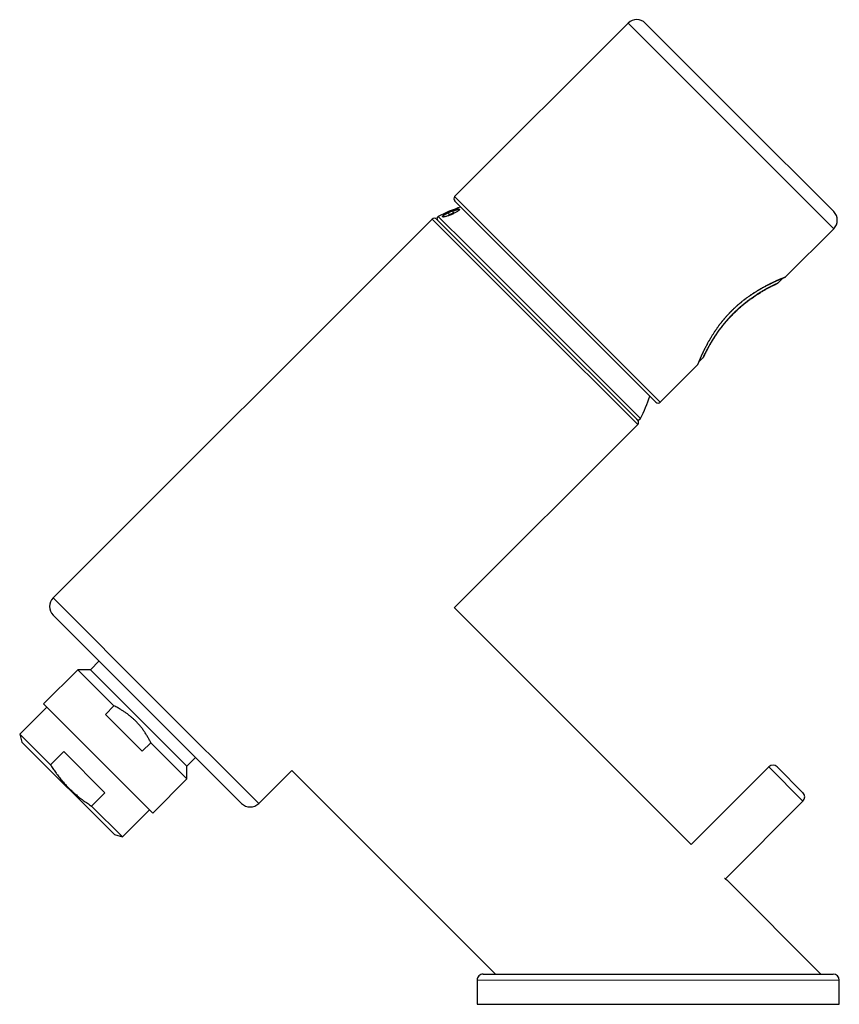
# Model space of a CAD drawing. Header units: millimetres. Extents: x 8 to 538, y 12 to 485.
# Tile 1 of 15: x 27 to 163, y 323 to 485. Entities that reach past the tile are written whole.
import ezdxf

# ---------------------------------------------------------------- set-up
doc = ezdxf.new("R2010")
doc.units = ezdxf.units.MM

msp = doc.modelspace()

# ---------------------------------------------------------------- linework, layer by layer
at = {"color": 7, "linetype": 'Continuous', "lineweight": 30}
for p, q in [((127.72, 484.79), (99.08, 456.15)), ((130.55, 484.79), (146.11, 469.23)), ((146.11, 469.23), (161.66, 453.68)), ((132.32, 422.21), (99.08, 455.44)), ((98.8, 453.8), (98.05, 453.49)), ((98.81, 453.75), (98.8, 453.8)), ((95.37, 452.44), (32.79, 389.86)), ((96.08, 452.44), (112.69, 435.82)), ((98.14, 453.14), (98.89, 453.45)), ((98.16, 453.1), (98.14, 453.14)), ((98.16, 453.1), (98.91, 453.4)), ((98.91, 453.4), (98.89, 453.45)), ((153.71, 442.89), (161.66, 450.85)), ((152.43, 441.88), (153.24, 442.69)), ((152.43, 441.88), (152.43, 441.88)), ((112.69, 435.82), (129.31, 419.2)), ((139.42, 428.87), (140.12, 429.57)), ((133.03, 422.21), (139.21, 428.4)), ((99.02, 388.21), (129.31, 418.5)), ((138.14, 349.14), (99.05, 388.23)), ((32.79, 387.03), (63.9, 355.92)), ((40.37, 379.45), (38.94, 378.01)), ((36.86, 378.01), (31.2, 372.36)), ((38.94, 378.01), (36.86, 378.01)), ((42.83, 372.04), (36.86, 378.01)), ((54.89, 362.07), (38.94, 378.01)), ((31.73, 371.83), (27.27, 367.37)), ((31.2, 372.36), (49.23, 354.33)), ((41.41, 370.63), (42.83, 372.04)), ((47.5, 364.54), (41.41, 370.63)), ((27.27, 367.37), (27.63, 366.03)), ((27.27, 367.37), (32.36, 362.27)), ((27.63, 366.03), (42.9, 350.76)), ((48.92, 365.95), (47.5, 364.54)), ((54.89, 359.98), (48.92, 365.95)), ((32.36, 362.27), (34.56, 364.47)), ((41.34, 357.69), (34.56, 364.47)), ((54.89, 362.07), (56.32, 363.5)), ((54.89, 359.98), (54.89, 362.07)), ((66.73, 355.92), (72.2, 361.38)), ((72.18, 361.36), (105.8, 327.74)), ((150.93, 361.94), (138.14, 349.14)), ((152.34, 361.94), (156.59, 357.69)), ((49.23, 354.33), (54.89, 359.98)), ((39.15, 355.49), (41.34, 357.69)), ((143.78, 343.47), (156.59, 356.28)), ((39.15, 355.49), (44.24, 350.4)), ((44.24, 350.4), (48.7, 354.86)), ((42.9, 350.76), (44.24, 350.4)), ((159.54, 327.74), (143.99, 343.29)), ((102.79, 326.74), (102.79, 322.74)), ((162.59, 322.74), (162.59, 326.74)), ((102.79, 322.74), (162.59, 322.74))]:
    msp.add_line(p, q, dxfattribs=at)
at = {"color": 8, "linetype": 'Continuous', "lineweight": 0}
for p, q in [((144.69, 467.82), (127.72, 484.79)), ((161.66, 450.85), (144.69, 467.82)), ((99.08, 456.15), (133.03, 422.21)), ((112.34, 435.47), (95.37, 452.44)), ((96.36, 452.89), (101.26, 448)), ((101.26, 448), (129.76, 419.49)), ((129.31, 418.5), (112.34, 435.47)), ((32.79, 389.86), (49.76, 372.89)), ((49.76, 372.89), (66.73, 355.92)), ((156.59, 356.28), (150.93, 361.94))]:
    msp.add_line(p, q, dxfattribs=at)
at = {"color": 7, "linetype": 'Continuous', "lineweight": 30}
for centre, radius, start, end in [((129.14, 483.38), 2, 45, 135), ((99.44, 455.8), 0.5, 135, 225), ((107.71, 430.83), 24.8, 107.8841, 117.2221), ((95.72, 452.08), 0.5, 45, 135), ((96.55, 452.53), 0.4, 117.2221, 225), ((160.25, 452.26), 2, 315, 45), ((152.08, 442.24), 0.5, 295.2732, 314.9974), ((139.77, 429.92), 0.5, 315, 334.7341), ((107.71, 430.83), 24.8, 332.7779, 342.1159), ((132.67, 422.56), 0.5, 225, 315), ((129.41, 419.67), 0.4, 225, 332.7779), ((128.96, 418.85), 0.5, 315, 45), ((34.21, 388.44), 2, 135, 225), ((151.64, 361.23), 1, 45, 135), ((155.88, 356.99), 1, 315, 45), ((65.32, 357.33), 2, 225, 315), ((103.79, 326.74), 1, 89.9894, 179.9931), ((161.59, 326.74), 1, 0, 89.9837)]:
    msp.add_arc(centre, radius, start, end, dxfattribs=at)
for points, knots in [([(98.54, 453.21), (98.44, 453.17), (98.26, 453.1), (97.99, 453), (97.74, 452.93), (97.52, 452.87), (97.33, 452.84), (97.19, 452.82), (97.1, 452.84), (97.07, 452.88), (97.08, 452.94), (97.15, 453.01), (97.27, 453.11), (97.44, 453.22), (97.64, 453.33), (97.87, 453.45), (98.13, 453.57), (98.41, 453.69), (98.69, 453.8), (98.96, 453.89), (99.21, 453.97), (99.43, 454.03), (99.62, 454.06), (99.76, 454.08), (99.85, 454.06), (99.88, 454.02), (99.87, 453.97), (99.8, 453.89), (99.68, 453.79), (99.51, 453.69), (99.31, 453.57), (99.07, 453.45), (98.81, 453.33), (98.63, 453.25), (98.54, 453.21)], [0, 0, 0, 0, 0.032221, 0.062696, 0.093091, 0.125086, 0.156522, 0.186885, 0.217599, 0.250041, 0.281137, 0.311547, 0.342456, 0.375087, 0.406827, 0.437466, 0.468145, 0.499998, 0.53182, 0.562507, 0.593147, 0.624834, 0.656663, 0.687319, 0.717998, 0.749904, 0.782258, 0.81306, 0.843541, 0.874877, 0.907334, 0.938135, 0.96858, 1, 1, 1, 1]), ([(98.8, 453.78), (98.86, 453.8), (99.01, 453.86), (99.23, 453.92), (99.45, 453.98), (99.63, 454.02), (99.77, 454.03), (99.86, 454.02), (99.88, 453.99), (99.89, 453.98)], [0, 0, 0, 0, 0.0972812, 0.2503704, 0.4029531, 0.5563222, 0.7089168, 0.8621041, 1, 1, 1, 1]), ([(98.89, 453.45), (98.87, 453.51), (98.83, 453.66), (98.81, 453.75), (98.8, 453.8)], [0, 0, 0, 0, 0.485484, 1, 1, 1, 1]), ([(97.1, 452.83), (97.1, 452.83), (97.08, 452.85), (97.11, 452.89), (97.17, 452.97), (97.29, 453.07), (97.46, 453.17), (97.66, 453.29), (97.86, 453.39), (98, 453.46), (98.05, 453.48)], [0, 0, 0, 0, 0.02937, 0.176911, 0.323801, 0.471049, 0.618327, 0.765116, 0.912607, 1, 1, 1, 1]), ([(98.05, 453.49), (98.06, 453.44), (98.09, 453.35), (98.13, 453.21), (98.14, 453.14)], [0, 0, 0, 0, 0.515302, 1, 1, 1, 1]), ([(98.91, 453.4), (98.9, 453.45), (98.87, 453.54), (98.84, 453.66), (98.82, 453.72), (98.81, 453.75)], [0, 0, 0, 0, 0.330037, 0.66346, 1, 1, 1, 1]), ([(139.25, 428.45), (139.25, 428.45), (139.25, 428.46), (139.26, 428.46), (139.26, 428.47), (139.26, 428.47), (139.26, 428.47), (139.26, 428.47), (139.26, 428.47), (139.26, 428.47), (139.26, 428.47), (139.26, 428.47), (139.26, 428.47), (139.26, 428.47), (139.26, 428.48), (139.27, 428.49), (139.27, 428.5), (139.28, 428.51), (139.28, 428.53), (139.29, 428.55), (139.3, 428.57), (139.31, 428.59), (139.32, 428.62), (139.34, 428.66), (139.36, 428.72), (139.38, 428.77), (139.41, 428.83), (139.43, 428.89), (139.45, 428.95), (139.48, 429), (139.5, 429.06), (139.53, 429.12), (139.55, 429.19), (139.58, 429.26), (139.62, 429.33), (139.65, 429.41), (139.69, 429.5), (139.73, 429.59), (139.77, 429.68), (139.81, 429.79), (139.86, 429.9), (139.91, 430.01), (139.97, 430.13), (140.03, 430.26), (140.09, 430.39), (140.16, 430.53), (140.22, 430.67), (140.3, 430.82), (140.37, 430.97), (140.45, 431.13), (140.53, 431.28), (140.61, 431.44), (140.7, 431.61), (140.8, 431.79), (140.9, 431.99), (141.01, 432.19), (141.13, 432.4), (141.25, 432.6), (141.37, 432.8), (141.49, 433), (141.61, 433.2), (141.73, 433.4), (141.86, 433.6), (141.99, 433.81), (142.13, 434.01), (142.27, 434.21), (142.41, 434.42), (142.56, 434.63), (142.72, 434.85), (142.88, 435.06), (143.04, 435.27), (143.2, 435.48), (143.37, 435.68), (143.53, 435.88), (143.7, 436.07), (143.86, 436.27), (144.03, 436.46), (144.2, 436.64), (144.38, 436.83), (144.55, 437.01), (144.73, 437.2), (144.91, 437.38), (145.1, 437.56), (145.29, 437.74), (145.48, 437.92), (145.66, 438.09), (145.86, 438.26), (146.06, 438.43), (146.26, 438.6), (146.47, 438.77), (146.68, 438.94), (146.88, 439.1), (147.09, 439.26), (147.29, 439.41), (147.5, 439.56), (147.7, 439.71), (147.88, 439.83), (148.02, 439.93), (148.14, 440.01), (148.27, 440.09), (148.39, 440.17), (148.52, 440.25), (148.65, 440.34), (148.78, 440.42), (148.91, 440.5), (149.05, 440.59), (149.19, 440.67), (149.33, 440.76), (149.47, 440.84), (149.61, 440.92), (149.75, 441), (149.89, 441.08), (150.05, 441.17), (150.2, 441.25), (150.36, 441.33), (150.51, 441.42), (150.67, 441.5), (150.83, 441.58), (150.98, 441.66), (151.13, 441.73), (151.28, 441.81), (151.43, 441.88), (151.58, 441.95), (151.72, 442.02), (151.85, 442.08), (151.98, 442.14), (152.11, 442.2), (152.23, 442.25), (152.35, 442.31), (152.47, 442.36), (152.58, 442.41), (152.68, 442.45), (152.78, 442.5), (152.88, 442.54), (152.97, 442.58), (153.06, 442.61), (153.14, 442.65), (153.22, 442.68), (153.29, 442.71), (153.36, 442.74), (153.42, 442.76), (153.47, 442.78), (153.52, 442.8), (153.56, 442.82), (153.59, 442.83), (153.62, 442.84), (153.64, 442.85), (153.65, 442.85), (153.65, 442.85), (153.65, 442.85), (153.65, 442.85)], [0, 0, 0, 0, 0.000344, 0.000579, 0.000663, 0.000854, 0.001044, 0.001344, 0.001883, 0.00288, 0.004839, 0.006781, 0.008878, 0.012712, 0.016632, 0.02141, 0.026287, 0.031072, 0.036058, 0.040896, 0.04559, 0.05014, 0.054585, 0.062432, 0.070168, 0.077782, 0.085232, 0.09252, 0.097744, 0.103103, 0.108598, 0.11423, 0.120001, 0.125806, 0.131749, 0.137833, 0.144059, 0.150562, 0.157221, 0.164038, 0.171019, 0.178141, 0.185384, 0.19275, 0.200225, 0.20783, 0.215567, 0.223357, 0.231128, 0.238744, 0.246349, 0.253947, 0.261542, 0.270584, 0.279618, 0.28859, 0.297503, 0.306364, 0.315179, 0.323557, 0.331905, 0.340229, 0.348534, 0.356826, 0.365111, 0.373396, 0.381685, 0.390352, 0.398952, 0.40749, 0.415975, 0.424413, 0.432812, 0.440792, 0.448732, 0.456637, 0.464513, 0.472366, 0.480202, 0.488028, 0.49584, 0.503952, 0.511988, 0.519955, 0.527859, 0.535708, 0.543509, 0.551969, 0.560385, 0.568765, 0.577114, 0.58544, 0.593741, 0.601967, 0.61033, 0.618615, 0.626831, 0.631642, 0.636468, 0.641449, 0.646601, 0.651732, 0.657025, 0.662481, 0.668104, 0.673896, 0.67986, 0.685643, 0.691574, 0.697632, 0.703817, 0.710132, 0.716972, 0.723962, 0.731104, 0.738401, 0.745858, 0.753477, 0.760814, 0.768304, 0.775952, 0.783762, 0.791742, 0.799122, 0.806595, 0.814163, 0.821829, 0.829598, 0.837473, 0.845459, 0.852881, 0.860404, 0.868033, 0.875773, 0.88363, 0.891609, 0.899506, 0.907523, 0.915607, 0.923755, 0.931972, 0.940262, 0.948633, 0.95692, 0.965296, 0.973769, 0.982346, 0.989163, 0.996054, 1, 1, 1, 1]), ([(153.65, 442.85), (153.64, 442.85), (153.64, 442.85), (153.63, 442.84), (153.63, 442.84)], [0, 0, 0, 0, 0.7704083, 1, 1, 1, 1]), ([(153.65, 442.85), (153.66, 442.86), (153.68, 442.87), (153.7, 442.89), (153.71, 442.89)], [0, 0, 0, 0, 0.499852, 1, 1, 1, 1]), ([(140.12, 429.57), (140.12, 429.57), (140.12, 429.57), (140.13, 429.58), (140.13, 429.59), (140.14, 429.6), (140.14, 429.62), (140.16, 429.64), (140.17, 429.67), (140.19, 429.71), (140.21, 429.76), (140.23, 429.81), (140.26, 429.86), (140.28, 429.91), (140.31, 429.97), (140.34, 430.03), (140.37, 430.09), (140.41, 430.17), (140.44, 430.25), (140.48, 430.33), (140.53, 430.41), (140.58, 430.51), (140.63, 430.63), (140.7, 430.75), (140.77, 430.88), (140.84, 431.02), (140.91, 431.15), (140.98, 431.29), (141.06, 431.43), (141.14, 431.58), (141.23, 431.73), (141.31, 431.87), (141.38, 432), (141.45, 432.12), (141.52, 432.24), (141.59, 432.36), (141.67, 432.48), (141.74, 432.6), (141.82, 432.73), (141.91, 432.87), (142, 433.01), (142.11, 433.18), (142.23, 433.35), (142.35, 433.54), (142.48, 433.73), (142.6, 433.9), (142.71, 434.05), (142.81, 434.19), (142.91, 434.33), (143.02, 434.47), (143.12, 434.61), (143.23, 434.75), (143.35, 434.89), (143.47, 435.04), (143.59, 435.2), (143.73, 435.36), (143.87, 435.53), (144.01, 435.69), (144.15, 435.85), (144.29, 436.01), (144.44, 436.17), (144.6, 436.34), (144.77, 436.53), (144.96, 436.72), (145.15, 436.92), (145.34, 437.1), (145.53, 437.28), (145.7, 437.45), (145.87, 437.6), (146.04, 437.76), (146.21, 437.91), (146.39, 438.06), (146.56, 438.21), (146.73, 438.35), (146.91, 438.49), (147.09, 438.64), (147.26, 438.78), (147.44, 438.91), (147.62, 439.05), (147.79, 439.17), (147.95, 439.29), (148.11, 439.4), (148.26, 439.51), (148.42, 439.62), (148.57, 439.73), (148.74, 439.84), (148.92, 439.95), (149.1, 440.07), (149.29, 440.19), (149.46, 440.3), (149.63, 440.4), (149.78, 440.49), (149.91, 440.57), (150.04, 440.64), (150.17, 440.72), (150.29, 440.79), (150.41, 440.85), (150.52, 440.92), (150.64, 440.98), (150.74, 441.04), (150.85, 441.09), (150.95, 441.15), (151.05, 441.2), (151.16, 441.26), (151.28, 441.32), (151.4, 441.38), (151.5, 441.43), (151.59, 441.48), (151.67, 441.51), (151.74, 441.55), (151.8, 441.58), (151.86, 441.61), (151.92, 441.64), (151.97, 441.66), (152.01, 441.68), (152.06, 441.71), (152.11, 441.73), (152.16, 441.75), (152.2, 441.77), (152.24, 441.79), (152.29, 441.81), (152.32, 441.83), (152.35, 441.84), (152.37, 441.85), (152.39, 441.86), (152.41, 441.87), (152.42, 441.87), (152.43, 441.88), (152.43, 441.88), (152.43, 441.88), (152.43, 441.88)], [0, 0, 0, 0, 0.006825, 0.013652, 0.020477, 0.027334, 0.034193, 0.04105, 0.049822, 0.058594, 0.067395, 0.076196, 0.083426, 0.090656, 0.097902, 0.105147, 0.113025, 0.120903, 0.12878, 0.136703, 0.144627, 0.152549, 0.162442, 0.172334, 0.182265, 0.192196, 0.201145, 0.210101, 0.219385, 0.228668, 0.237982, 0.247296, 0.253914, 0.260533, 0.267163, 0.273792, 0.280558, 0.287324, 0.294103, 0.300881, 0.308874, 0.316872, 0.326249, 0.335626, 0.345037, 0.354448, 0.361139, 0.36783, 0.374534, 0.381237, 0.388091, 0.394944, 0.401812, 0.408679, 0.416785, 0.424897, 0.432735, 0.440575, 0.448413, 0.456299, 0.464187, 0.472073, 0.481934, 0.491796, 0.5017, 0.511604, 0.52054, 0.529484, 0.537828, 0.546173, 0.554516, 0.562917, 0.57132, 0.579722, 0.588268, 0.596816, 0.605362, 0.613969, 0.622577, 0.631184, 0.638895, 0.646608, 0.654319, 0.662074, 0.669829, 0.677583, 0.687259, 0.696936, 0.706648, 0.716361, 0.725109, 0.733864, 0.741134, 0.748406, 0.755676, 0.76298, 0.770285, 0.777589, 0.784623, 0.791657, 0.798691, 0.805755, 0.81282, 0.819884, 0.83004, 0.840207, 0.84795, 0.855698, 0.862349, 0.868999, 0.875662, 0.882324, 0.887919, 0.893513, 0.899115, 0.904716, 0.911585, 0.918454, 0.925337, 0.93222, 0.940344, 0.948474, 0.954886, 0.961297, 0.967719, 0.974142, 0.980601, 0.987059, 0.993529, 1, 1, 1, 1]), ([(140.22, 429.71), (140.22, 429.71), (140.22, 429.71), (140.23, 429.73), (140.25, 429.76), (140.27, 429.82), (140.31, 429.89), (140.35, 429.98), (140.4, 430.09), (140.46, 430.22), (140.53, 430.36), (140.61, 430.52), (140.7, 430.69), (140.8, 430.89), (140.91, 431.09), (141.03, 431.31), (141.16, 431.55), (141.3, 431.79), (141.45, 432.05), (141.61, 432.32), (141.78, 432.59), (141.95, 432.88), (142.14, 433.17), (142.34, 433.46), (142.55, 433.76), (142.76, 434.07), (142.99, 434.38), (143.23, 434.68), (143.47, 434.99), (143.72, 435.3), (143.98, 435.6), (144.24, 435.91), (144.52, 436.21), (144.8, 436.5), (145.08, 436.8), (145.37, 437.08), (145.66, 437.36), (145.96, 437.64), (146.26, 437.91), (146.57, 438.17), (146.87, 438.42), (147.18, 438.67), (147.49, 438.91), (147.79, 439.13), (148.1, 439.35), (148.4, 439.57), (148.7, 439.77), (148.99, 439.96), (149.28, 440.14), (149.56, 440.32), (149.83, 440.48), (150.09, 440.63), (150.34, 440.78), (150.58, 440.91), (150.81, 441.04), (151.02, 441.15), (151.22, 441.25), (151.41, 441.35), (151.57, 441.43), (151.73, 441.51), (151.86, 441.58), (151.98, 441.63), (152.08, 441.68), (152.16, 441.72), (152.22, 441.75), (152.26, 441.77), (152.29, 441.78), (152.29, 441.78), (152.29, 441.78)], [0, 0, 0, 0, 0.007847, 0.021868, 0.03715, 0.052149, 0.066968, 0.082153, 0.097269, 0.112406, 0.127616, 0.142983, 0.158364, 0.173883, 0.189449, 0.204931, 0.220357, 0.235947, 0.251577, 0.26722, 0.282824, 0.298295, 0.313744, 0.329141, 0.344538, 0.359984, 0.375379, 0.390696, 0.405834, 0.420988, 0.436146, 0.451321, 0.466489, 0.481644, 0.496719, 0.511712, 0.52675, 0.541808, 0.55689, 0.572034, 0.587275, 0.602446, 0.617617, 0.632779, 0.648057, 0.663419, 0.678877, 0.694379, 0.709845, 0.725322, 0.740814, 0.756404, 0.771996, 0.787622, 0.803308, 0.818956, 0.834428, 0.849867, 0.865331, 0.880875, 0.89627, 0.911625, 0.926786, 0.941866, 0.956975, 0.972049, 0.987079, 1, 1, 1, 1]), ([(139.21, 428.4), (139.22, 428.41), (139.24, 428.42), (139.25, 428.44), (139.25, 428.45)], [0, 0, 0, 0, 0.5, 1, 1, 1, 1]), ([(48.92, 365.95), (48.88, 366.04), (48.79, 366.21), (48.66, 366.46), (48.52, 366.71), (48.38, 366.96), (48.23, 367.2), (48.08, 367.44), (47.92, 367.68), (47.76, 367.92), (47.59, 368.16), (47.41, 368.39), (47.23, 368.62), (47.04, 368.84), (46.84, 369.07), (46.64, 369.28), (46.44, 369.5), (46.24, 369.69), (46.04, 369.88), (45.85, 370.05), (45.66, 370.21), (45.46, 370.38), (45.26, 370.54), (45.06, 370.69), (44.85, 370.84), (44.64, 370.99), (44.42, 371.14), (44.2, 371.28), (43.98, 371.42), (43.73, 371.56), (43.45, 371.72), (43.14, 371.89), (42.93, 371.99), (42.83, 372.04)], [0, 0, 0, 0, 0.032435, 0.064876, 0.097316, 0.12975, 0.162375, 0.195007, 0.227639, 0.260263, 0.293604, 0.326955, 0.360304, 0.393645, 0.42729, 0.460945, 0.494599, 0.528244, 0.557262, 0.586286, 0.615311, 0.644329, 0.673547, 0.70277, 0.731994, 0.761212, 0.790981, 0.820755, 0.850529, 0.880299, 0.920197, 0.960101, 1, 1, 1, 1]), ([(32.36, 362.27), (32.42, 362.18), (32.54, 361.99), (32.73, 361.7), (32.94, 361.39), (33.16, 361.08), (33.37, 360.78), (33.6, 360.48), (33.83, 360.18), (34.06, 359.89), (34.3, 359.6), (34.55, 359.32), (34.81, 359.03), (35.07, 358.76), (35.34, 358.48), (35.61, 358.22), (35.89, 357.95), (36.17, 357.7), (36.47, 357.44), (36.78, 357.18), (37.1, 356.92), (37.43, 356.67), (37.76, 356.42), (38.1, 356.18), (38.45, 355.94), (38.79, 355.71), (39.03, 355.56), (39.15, 355.49)], [0, 0, 0, 0, 0.032291, 0.070799, 0.109311, 0.147823, 0.18633, 0.225008, 0.263692, 0.302375, 0.341052, 0.380351, 0.419657, 0.458964, 0.498262, 0.537809, 0.577364, 0.61692, 0.656467, 0.699281, 0.742103, 0.784926, 0.827741, 0.870802, 0.913869, 0.956938, 1, 1, 1, 1]), ([(143.63, 343.59), (143.64, 343.58), (143.66, 343.56), (143.7, 343.53), (143.74, 343.5), (143.78, 343.46), (143.82, 343.43), (143.86, 343.4), (143.88, 343.38), (143.91, 343.36), (143.93, 343.34), (143.94, 343.33), (143.96, 343.31), (143.98, 343.3), (143.99, 343.29), (143.99, 343.29), (143.99, 343.29), (143.99, 343.29)], [0, 0, 0, 0, 0.053795, 0.112234, 0.170672, 0.255032, 0.339654, 0.405606, 0.471698, 0.530222, 0.588745, 0.647705, 0.706665, 0.792191, 0.878087, 0.955909, 1, 1, 1, 1]), ([(103.79, 327.74), (103.79, 327.74), (103.78, 327.74), (103.79, 327.74), (103.8, 327.74), (103.82, 327.74), (103.86, 327.74), (103.89, 327.74), (103.94, 327.74), (103.99, 327.74), (104.04, 327.74), (104.1, 327.74), (104.17, 327.74), (104.25, 327.74), (104.33, 327.74), (104.41, 327.74), (104.51, 327.74), (104.61, 327.74), (104.72, 327.74), (104.83, 327.74), (104.95, 327.74), (105.07, 327.74), (105.21, 327.74), (105.34, 327.74), (105.49, 327.74), (105.64, 327.74), (105.8, 327.74), (105.96, 327.74), (106.13, 327.74), (106.31, 327.74), (106.49, 327.74), (106.67, 327.74), (106.86, 327.74), (107.06, 327.74), (107.26, 327.74), (107.47, 327.74), (107.68, 327.74), (107.89, 327.74), (108.11, 327.74), (108.34, 327.74), (108.56, 327.74), (108.79, 327.74), (109.03, 327.74), (109.26, 327.74), (109.5, 327.74), (109.77, 327.74), (110.05, 327.74), (110.36, 327.74), (110.67, 327.74), (110.98, 327.74), (111.31, 327.74), (111.63, 327.74), (111.96, 327.74), (112.3, 327.74), (112.63, 327.74), (112.96, 327.74), (113.27, 327.74), (113.56, 327.74), (113.86, 327.74), (114.15, 327.74), (114.45, 327.74), (114.78, 327.74), (115.13, 327.74), (115.51, 327.74), (115.9, 327.74), (116.28, 327.74), (116.67, 327.74), (117.09, 327.74), (117.55, 327.74), (118.04, 327.74), (118.53, 327.74), (118.98, 327.74), (119.38, 327.74), (119.74, 327.74), (120.09, 327.74), (120.44, 327.74), (120.8, 327.74), (121.18, 327.74), (121.59, 327.74), (122.02, 327.74), (122.45, 327.74), (122.89, 327.74), (123.32, 327.74), (123.73, 327.74), (124.11, 327.74), (124.46, 327.74), (124.81, 327.74), (125.16, 327.74), (125.51, 327.74), (125.85, 327.74), (126.19, 327.74), (126.58, 327.74), (127, 327.74), (127.47, 327.74), (127.93, 327.74), (128.39, 327.74), (128.86, 327.74), (129.33, 327.74), (129.8, 327.74), (130.27, 327.74), (130.74, 327.74), (131.21, 327.74), (131.68, 327.74), (132.16, 327.74), (132.63, 327.74), (133.11, 327.74), (133.59, 327.74), (134.07, 327.74), (134.55, 327.74), (134.99, 327.74), (135.39, 327.74), (135.75, 327.74), (136.12, 327.74), (136.49, 327.74), (136.88, 327.74), (137.28, 327.74), (137.68, 327.74), (138.13, 327.74), (138.62, 327.74), (139.15, 327.74), (139.69, 327.74), (140.22, 327.74), (140.75, 327.74), (141.27, 327.74), (141.78, 327.74), (142.28, 327.74), (142.77, 327.74), (143.27, 327.74), (143.76, 327.74), (144.23, 327.74), (144.68, 327.74), (145.11, 327.74), (145.54, 327.74), (145.97, 327.74), (146.39, 327.74), (146.81, 327.74), (147.21, 327.74), (147.6, 327.74), (147.99, 327.74), (148.38, 327.74), (148.77, 327.74), (149.18, 327.74), (149.61, 327.74), (150.02, 327.74), (150.37, 327.74), (150.67, 327.74), (150.99, 327.74), (151.32, 327.74), (151.68, 327.74), (152.03, 327.74), (152.38, 327.74), (152.72, 327.74), (153.06, 327.74), (153.4, 327.74), (153.73, 327.74), (154.06, 327.74), (154.37, 327.74), (154.66, 327.74), (154.93, 327.74), (155.19, 327.74), (155.45, 327.74), (155.71, 327.74), (155.97, 327.74), (156.25, 327.74), (156.53, 327.74), (156.8, 327.74), (157.07, 327.74), (157.33, 327.74), (157.59, 327.74), (157.85, 327.74), (158.09, 327.74), (158.33, 327.74), (158.57, 327.74), (158.8, 327.74), (159, 327.74), (159.19, 327.74), (159.35, 327.74), (159.52, 327.74), (159.67, 327.74), (159.83, 327.74), (159.97, 327.74), (160.12, 327.74), (160.25, 327.74), (160.38, 327.74), (160.51, 327.74), (160.63, 327.74), (160.74, 327.74), (160.85, 327.74), (160.95, 327.74), (161.04, 327.74), (161.13, 327.74), (161.21, 327.74), (161.28, 327.74), (161.34, 327.74), (161.4, 327.74), (161.45, 327.74), (161.49, 327.74), (161.53, 327.74), (161.55, 327.74), (161.57, 327.74), (161.58, 327.74), (161.58, 327.74), (161.59, 327.74)], [0, 0, 0, 0, 0.000253, 0.004847, 0.009483, 0.014121, 0.018758, 0.023394, 0.027449, 0.031505, 0.035561, 0.039617, 0.043699, 0.047783, 0.051866, 0.055949, 0.060076, 0.064203, 0.068331, 0.072457, 0.076609, 0.080762, 0.084915, 0.089067, 0.093327, 0.097586, 0.101851, 0.106117, 0.11041, 0.114705, 0.118999, 0.123293, 0.127608, 0.131924, 0.13624, 0.140555, 0.144896, 0.149237, 0.153583, 0.157928, 0.162224, 0.166521, 0.170817, 0.175122, 0.179427, 0.183732, 0.188962, 0.194193, 0.199425, 0.204656, 0.209886, 0.215152, 0.220419, 0.225686, 0.230952, 0.236218, 0.240655, 0.245092, 0.249529, 0.253972, 0.258415, 0.262858, 0.268347, 0.273836, 0.279326, 0.284825, 0.290324, 0.295823, 0.30261, 0.309397, 0.316191, 0.322985, 0.327755, 0.332526, 0.337296, 0.342071, 0.346847, 0.351622, 0.357324, 0.363027, 0.368729, 0.374439, 0.380149, 0.38586, 0.390397, 0.394934, 0.399474, 0.404013, 0.408449, 0.412886, 0.417325, 0.421763, 0.427693, 0.433622, 0.439552, 0.445489, 0.451427, 0.457364, 0.463347, 0.46933, 0.475313, 0.481304, 0.487295, 0.493285, 0.499361, 0.505437, 0.511513, 0.517597, 0.523682, 0.529766, 0.534368, 0.53897, 0.543574, 0.548177, 0.553306, 0.558435, 0.563567, 0.568698, 0.575559, 0.582421, 0.589282, 0.596156, 0.60303, 0.609904, 0.616407, 0.62291, 0.629413, 0.635928, 0.642442, 0.648957, 0.654714, 0.660472, 0.666229, 0.671996, 0.677763, 0.683529, 0.688963, 0.694397, 0.699831, 0.705274, 0.710716, 0.716159, 0.722706, 0.729252, 0.733622, 0.737992, 0.742361, 0.74765, 0.75294, 0.75823, 0.763519, 0.768808, 0.774128, 0.779449, 0.78477, 0.790091, 0.79541, 0.79989, 0.804369, 0.808849, 0.813337, 0.817825, 0.822313, 0.827432, 0.832552, 0.837671, 0.84279, 0.847937, 0.853085, 0.858234, 0.863381, 0.868573, 0.873766, 0.878959, 0.884151, 0.888336, 0.892521, 0.896707, 0.900893, 0.905077, 0.909336, 0.913594, 0.917859, 0.922124, 0.926423, 0.930722, 0.935022, 0.93932, 0.943649, 0.947978, 0.952307, 0.956636, 0.961003, 0.965371, 0.969747, 0.974124, 0.978427, 0.98273, 0.987033, 0.991355, 0.995678, 1, 1, 1, 1])]:
    msp.add_open_spline(points, degree=3, knots=knots, dxfattribs=at)
at = {"color": 8, "linetype": 'Continuous', "lineweight": 0}
for points, knots in [([(144.81, 437.3), (144.85, 437.35), (144.95, 437.44), (145.09, 437.58), (145.24, 437.72), (145.39, 437.86), (145.56, 438.02), (145.73, 438.17), (145.91, 438.33), (146.09, 438.48), (146.26, 438.63), (146.45, 438.78), (146.64, 438.94), (146.84, 439.09), (147.03, 439.24), (147.22, 439.38), (147.38, 439.5), (147.54, 439.61), (147.69, 439.72), (147.86, 439.84), (148.05, 439.97), (148.25, 440.1), (148.45, 440.24), (148.65, 440.37), (148.86, 440.49), (149.04, 440.61), (149.21, 440.71), (149.35, 440.79), (149.5, 440.88), (149.66, 440.97), (149.84, 441.07), (150.02, 441.17), (150.2, 441.27), (150.37, 441.36), (150.53, 441.45), (150.67, 441.52), (150.81, 441.59), (150.94, 441.66), (151.08, 441.73), (151.22, 441.8), (151.38, 441.87), (151.53, 441.95), (151.69, 442.02), (151.84, 442.09), (151.98, 442.16), (152.11, 442.22), (152.23, 442.27), (152.36, 442.33), (152.49, 442.39), (152.61, 442.44), (152.73, 442.49), (152.84, 442.54), (152.95, 442.58), (153.04, 442.62), (153.13, 442.66), (153.2, 442.69), (153.28, 442.72), (153.34, 442.75), (153.4, 442.77), (153.45, 442.79), (153.5, 442.81), (153.55, 442.83), (153.58, 442.84), (153.61, 442.85), (153.64, 442.86), (153.66, 442.87), (153.68, 442.88), (153.69, 442.89), (153.7, 442.89), (153.71, 442.89), (153.71, 442.89), (153.71, 442.89)], [0, 0, 0, 0, 0.012228, 0.024455, 0.036706, 0.048957, 0.063391, 0.077827, 0.09226, 0.106778, 0.121299, 0.135817, 0.151556, 0.167294, 0.183079, 0.198863, 0.211082, 0.223301, 0.235541, 0.24778, 0.264244, 0.280711, 0.297175, 0.313743, 0.330314, 0.346882, 0.359416, 0.37195, 0.384503, 0.397056, 0.4133, 0.429544, 0.445828, 0.462111, 0.475257, 0.488403, 0.501549, 0.514741, 0.527935, 0.541128, 0.55777, 0.574413, 0.591098, 0.607784, 0.623156, 0.638528, 0.653935, 0.669342, 0.686632, 0.703923, 0.721266, 0.738609, 0.754405, 0.770201, 0.78604, 0.801878, 0.816056, 0.830243, 0.844873, 0.859504, 0.87417, 0.888836, 0.900923, 0.913011, 0.925097, 0.93723, 0.949364, 0.961497, 0.974902, 0.988309, 1, 1, 1, 1]), ([(139.21, 428.4), (139.21, 428.4), (139.21, 428.4), (139.22, 428.4), (139.22, 428.41), (139.23, 428.43), (139.24, 428.46), (139.25, 428.49), (139.26, 428.53), (139.28, 428.57), (139.3, 428.61), (139.32, 428.66), (139.33, 428.7), (139.36, 428.76), (139.38, 428.82), (139.42, 428.9), (139.45, 428.99), (139.49, 429.08), (139.53, 429.18), (139.57, 429.27), (139.61, 429.36), (139.65, 429.45), (139.69, 429.54), (139.73, 429.63), (139.77, 429.73), (139.81, 429.83), (139.86, 429.93), (139.91, 430.04), (139.96, 430.16), (140.03, 430.3), (140.09, 430.43), (140.16, 430.57), (140.22, 430.71), (140.3, 430.87), (140.38, 431.02), (140.46, 431.19), (140.55, 431.36), (140.64, 431.53), (140.72, 431.7), (140.81, 431.87), (140.91, 432.04), (141.01, 432.22), (141.11, 432.41), (141.23, 432.61), (141.35, 432.81), (141.47, 433.01), (141.59, 433.2), (141.7, 433.39), (141.83, 433.58), (141.95, 433.77), (142.07, 433.95), (142.19, 434.13), (142.31, 434.31), (142.44, 434.5), (142.58, 434.69), (142.71, 434.86), (142.83, 435.03), (142.95, 435.19), (143.07, 435.34), (143.2, 435.5), (143.32, 435.65), (143.45, 435.81), (143.59, 435.98), (143.73, 436.15), (143.88, 436.32), (144.03, 436.48), (144.18, 436.65), (144.33, 436.8), (144.45, 436.94), (144.57, 437.06), (144.69, 437.18), (144.77, 437.26), (144.81, 437.3)], [0, 0, 0, 0, 0.006982, 0.021997, 0.037015, 0.052031, 0.068313, 0.084595, 0.100928, 0.11726, 0.129431, 0.141603, 0.153795, 0.165986, 0.18239, 0.198798, 0.215202, 0.231714, 0.248229, 0.264742, 0.277238, 0.289735, 0.302252, 0.314769, 0.327466, 0.340163, 0.352881, 0.365598, 0.380555, 0.395514, 0.41047, 0.425498, 0.440528, 0.455556, 0.471813, 0.48807, 0.504366, 0.520663, 0.535893, 0.551123, 0.566386, 0.581649, 0.598766, 0.615882, 0.633046, 0.650211, 0.66583, 0.681449, 0.697106, 0.712764, 0.726773, 0.740789, 0.755836, 0.770882, 0.785966, 0.80105, 0.81349, 0.82593, 0.838369, 0.850859, 0.863351, 0.875841, 0.889653, 0.903468, 0.917281, 0.931168, 0.945057, 0.958944, 0.969201, 0.979458, 0.989729, 1, 1, 1, 1]), ([(162.59, 326.74), (162.58, 326.74), (162.58, 326.74), (162.57, 326.74), (162.56, 326.74), (162.53, 326.74), (162.5, 326.74), (162.46, 326.74), (162.42, 326.74), (162.37, 326.74), (162.31, 326.74), (162.25, 326.74), (162.17, 326.74), (162.1, 326.74), (162.01, 326.74), (161.92, 326.74), (161.82, 326.74), (161.7, 326.74), (161.57, 326.74), (161.44, 326.74), (161.3, 326.74), (161.15, 326.74), (160.99, 326.74), (160.83, 326.74), (160.67, 326.74), (160.5, 326.74), (160.33, 326.74), (160.16, 326.74), (159.97, 326.74), (159.78, 326.74), (159.59, 326.74), (159.39, 326.74), (159.18, 326.74), (158.97, 326.74), (158.75, 326.74), (158.53, 326.74), (158.29, 326.74), (158.06, 326.74), (157.82, 326.74), (157.56, 326.74), (157.28, 326.74), (156.99, 326.74), (156.69, 326.74), (156.38, 326.74), (156.07, 326.74), (155.75, 326.74), (155.43, 326.74), (155.1, 326.74), (154.76, 326.74), (154.42, 326.74), (154.08, 326.74), (153.72, 326.74), (153.36, 326.74), (152.99, 326.74), (152.63, 326.74), (152.25, 326.74), (151.87, 326.74), (151.49, 326.74), (151.11, 326.74), (150.71, 326.74), (150.3, 326.74), (149.88, 326.74), (149.46, 326.74), (149.03, 326.74), (148.6, 326.74), (148.17, 326.74), (147.74, 326.74), (147.3, 326.74), (146.86, 326.74), (146.41, 326.74), (145.97, 326.74), (145.52, 326.74), (145.06, 326.74), (144.6, 326.74), (144.14, 326.74), (143.68, 326.74), (143.21, 326.74), (142.74, 326.74), (142.26, 326.74), (141.77, 326.74), (141.28, 326.74), (140.79, 326.74), (140.3, 326.74), (139.78, 326.74), (139.24, 326.74), (138.66, 326.74), (138.08, 326.74), (137.5, 326.74), (136.92, 326.74), (136.34, 326.74), (135.76, 326.74), (135.18, 326.74), (134.6, 326.74), (134.01, 326.74), (133.42, 326.74), (132.83, 326.74), (132.24, 326.74), (131.65, 326.74), (131.08, 326.74), (130.55, 326.74), (130.04, 326.74), (129.54, 326.74), (129.03, 326.74), (128.53, 326.74), (128.01, 326.74), (127.47, 326.74), (126.92, 326.74), (126.37, 326.74), (125.83, 326.74), (125.28, 326.74), (124.75, 326.74), (124.22, 326.74), (123.71, 326.74), (123.2, 326.74), (122.7, 326.74), (122.19, 326.74), (121.68, 326.74), (121.18, 326.74), (120.67, 326.74), (120.16, 326.74), (119.66, 326.74), (119.19, 326.74), (118.74, 326.74), (118.33, 326.74), (117.91, 326.74), (117.5, 326.74), (117.09, 326.74), (116.68, 326.74), (116.28, 326.74), (115.88, 326.74), (115.48, 326.74), (115.09, 326.74), (114.71, 326.74), (114.35, 326.74), (113.98, 326.74), (113.62, 326.74), (113.27, 326.74), (112.91, 326.74), (112.56, 326.74), (112.21, 326.74), (111.87, 326.74), (111.52, 326.74), (111.18, 326.74), (110.84, 326.74), (110.5, 326.74), (110.17, 326.74), (109.84, 326.74), (109.52, 326.74), (109.2, 326.74), (108.88, 326.74), (108.57, 326.74), (108.28, 326.74), (108.01, 326.74), (107.75, 326.74), (107.5, 326.74), (107.25, 326.74), (107, 326.74), (106.76, 326.74), (106.53, 326.74), (106.3, 326.74), (106.09, 326.74), (105.88, 326.74), (105.68, 326.74), (105.48, 326.74), (105.29, 326.74), (105.11, 326.74), (104.93, 326.74), (104.75, 326.74), (104.59, 326.74), (104.43, 326.74), (104.29, 326.74), (104.15, 326.74), (104.02, 326.74), (103.9, 326.74), (103.78, 326.74), (103.67, 326.74), (103.57, 326.74), (103.47, 326.74), (103.37, 326.74), (103.27, 326.74), (103.18, 326.74), (103.11, 326.74), (103.05, 326.74), (103, 326.74), (102.95, 326.74), (102.91, 326.74), (102.87, 326.74), (102.84, 326.74), (102.82, 326.74), (102.8, 326.74), (102.79, 326.74), (102.78, 326.74), (102.79, 326.74), (102.79, 326.74)], [0, 0, 0, 0, 0.004074, 0.00815, 0.012227, 0.016303, 0.020379, 0.024453, 0.028504, 0.032556, 0.036608, 0.04066, 0.044728, 0.048796, 0.052831, 0.056866, 0.06149, 0.066116, 0.070742, 0.075367, 0.080027, 0.084687, 0.089348, 0.094007, 0.098341, 0.102675, 0.10701, 0.111345, 0.115678, 0.120048, 0.124418, 0.128789, 0.13316, 0.13753, 0.142035, 0.146542, 0.151049, 0.155556, 0.160063, 0.164568, 0.169775, 0.174982, 0.18019, 0.185397, 0.190603, 0.195849, 0.201096, 0.206344, 0.211591, 0.216837, 0.222242, 0.227647, 0.233053, 0.238458, 0.243863, 0.2493, 0.254738, 0.260177, 0.265615, 0.271053, 0.276842, 0.282632, 0.288422, 0.294213, 0.300003, 0.305792, 0.311587, 0.317382, 0.323178, 0.328974, 0.33477, 0.340564, 0.346463, 0.352362, 0.358262, 0.364163, 0.370062, 0.375961, 0.382075, 0.38819, 0.394306, 0.400422, 0.406537, 0.412651, 0.419765, 0.426879, 0.433994, 0.441109, 0.448222, 0.45534, 0.462459, 0.469579, 0.476698, 0.483816, 0.491032, 0.498248, 0.505465, 0.512681, 0.519897, 0.526077, 0.532258, 0.53844, 0.544621, 0.550803, 0.556983, 0.563749, 0.570516, 0.577284, 0.584052, 0.590819, 0.597585, 0.603967, 0.610351, 0.616735, 0.623119, 0.629503, 0.635885, 0.642378, 0.648872, 0.655366, 0.661859, 0.668352, 0.673803, 0.679256, 0.684708, 0.69016, 0.695612, 0.701088, 0.706564, 0.712041, 0.717518, 0.722994, 0.728104, 0.733215, 0.738326, 0.743436, 0.748546, 0.753682, 0.758819, 0.763955, 0.769092, 0.774227, 0.779487, 0.784747, 0.790007, 0.795268, 0.800527, 0.805823, 0.811121, 0.81642, 0.821717, 0.827014, 0.831684, 0.836354, 0.841025, 0.845695, 0.850387, 0.85508, 0.859772, 0.864464, 0.868934, 0.873404, 0.877875, 0.882345, 0.886815, 0.891323, 0.895833, 0.900343, 0.904852, 0.909361, 0.913435, 0.917509, 0.921584, 0.925658, 0.929747, 0.933836, 0.937896, 0.941957, 0.946601, 0.951246, 0.955891, 0.960534, 0.96428, 0.968028, 0.971775, 0.975522, 0.979268, 0.983346, 0.987424, 0.991502, 0.995579, 0.999675, 1, 1, 1, 1])]:
    msp.add_open_spline(points, degree=3, knots=knots, dxfattribs=at)

doc.saveas('drawing.dxf')
